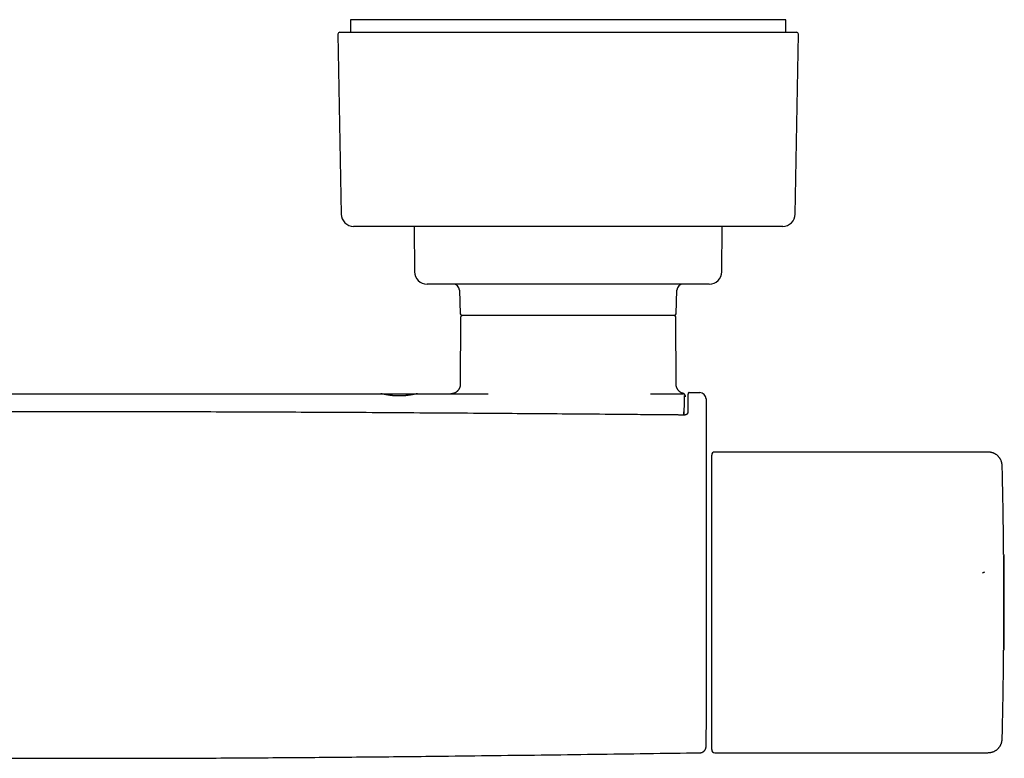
# Model space of a CAD drawing. Header units: millimetres. Extents: x 7 to 737, y 12 to 367.
# Tile 5 of 14: x 292 to 449, y 121 to 239. Entities that reach past the tile are written whole.
import ezdxf

# ---------------------------------------------------------------- set-up
doc = ezdxf.new("R2010")
doc.units = ezdxf.units.MM

msp = doc.modelspace()

# ---------------------------------------------------------------- linework, layer by layer
at = {"color": 7, "linetype": 'Continuous', "lineweight": 30}
for p, q in [((344.65, 238.99), (344.65, 236.99)), ((414.15, 238.99), (344.65, 238.99)), ((414.15, 236.99), (414.15, 238.99)), ((342.66, 236.68), (343.16, 207.95)), ((342.96, 236.99), (415.83, 236.99)), ((415.63, 207.95), (416.13, 236.68)), ((413.63, 205.99), (345.16, 205.99)), ((354.82, 205.99), (354.88, 198.74)), ((403.91, 198.74), (403.98, 205.99)), ((401.91, 196.76), (356.88, 196.76)), ((362.04, 195.8), (362.17, 192.05)), ((396.62, 192.05), (396.75, 195.8)), ((396.32, 191.76), (362.47, 191.76)), ((362.22, 191.46), (362.16, 180.75)), ((396.63, 180.75), (396.57, 191.46)), ((349.48, 179.26), (355.32, 179.26)), ((392.55, 179.26), (397.65, 179.26)), ((397.65, 179.26), (397.71, 179.26)), ((397.71, 179.26), (397.72, 179.26)), ((397.72, 179.26), (397.72, 179.26)), ((398.72, 179.46), (398.72, 179.45)), ((398.72, 179.46), (400.4, 179.46)), ((397.86, 175.89), (397.9, 176.9)), ((397.86, 175.87), (397.86, 175.89)), ((397.86, 175.89), (397.86, 175.89)), ((446.11, 169.96), (402.8, 169.96)), ((402.3, 122.46), (402.3, 169.46)), ((448.9, 153.46), (448.89, 153.46)), ((448.9, 138.46), (448.9, 153.46)), ((448.89, 138.46), (448.9, 138.46)), ((448.67, 124.46), (448.67, 124.46)), ((402.8, 121.96), (446.11, 121.96))]:
    msp.add_line(p, q, dxfattribs=at)
at = {"color": 7, "linetype": 'Continuous', "lineweight": 30, "flags": 128}
msp.add_lwpolyline([(445.82, 150.79), (445.81, 150.78), (445.75, 150.75), (445.68, 150.72), (445.62, 150.69), (445.56, 150.66), (445.5, 150.63)], dxfattribs=at)
at = {"color": 7, "linetype": 'Continuous', "lineweight": 30}
for centre, radius, start, end in [((342.96, 236.69), 0.3, 90, 181), ((415.83, 236.69), 0.3, 359, 90), ((345.16, 207.99), 2, 181, 270), ((413.63, 207.99), 2, 270, 359), ((356.88, 198.76), 2, 180.5, 270), ((401.91, 198.76), 2, 270, 359.5), ((361.04, 195.76), 1, 2, 90), ((397.75, 195.76), 1, 90, 178), ((362.47, 192.06), 0.3, 182, 270), ((362.52, 191.46), 0.3, 90, 179.7), ((396.27, 191.46), 0.3, 0.3, 90), ((396.32, 192.06), 0.3, 270, 358), ((400.4, 178.46), 1, 0, 90), ((402.8, 169.46), 0.5, 90, 180), ((-451.08, 145.96), 900, 0.48696, 1.36881), ((148.99, 145.96), 300, 358.5675, 1.4325), ((-451.08, 145.96), 900, 358.63109, 359.513), ((402.8, 122.46), 0.5, 180, 270)]:
    msp.add_arc(centre, radius, start, end, dxfattribs=at)
for points, knots in [([(362.16, 180.75), (362.16, 180.73), (362.16, 180.69), (362.16, 180.62), (362.15, 180.57), (362.15, 180.53), (362.14, 180.5), (362.13, 180.46), (362.13, 180.43), (362.12, 180.38), (362.1, 180.31), (362.06, 180.22), (362.03, 180.13), (361.98, 180.04), (361.92, 179.94), (361.86, 179.85), (361.79, 179.76), (361.71, 179.68), (361.63, 179.61), (361.54, 179.54), (361.45, 179.48), (361.35, 179.43), (361.26, 179.38), (361.17, 179.35), (361.08, 179.32), (361, 179.3), (360.95, 179.29), (360.91, 179.28), (360.87, 179.27), (360.83, 179.27), (360.78, 179.26), (360.72, 179.26), (360.69, 179.26), (360.66, 179.26)], [0, 0, 0, 0, 0.0296972, 0.055686, 0.0777609, 0.0957569, 0.1101722, 0.1242947, 0.1386172, 0.153139, 0.1924136, 0.2317297, 0.2710586, 0.3182475, 0.3654428, 0.4126492, 0.4598544, 0.5070568, 0.5542629, 0.6014716, 0.64867, 0.695863, 0.7430559, 0.782379, 0.8216909, 0.8610055, 0.8778966, 0.8950682, 0.9125368, 0.930287, 0.9500189, 0.9732894, 1, 1, 1, 1]), ([(397.79, 179.3), (397.77, 179.3), (397.71, 179.32), (397.63, 179.35), (397.54, 179.38), (397.44, 179.43), (397.35, 179.48), (397.25, 179.54), (397.17, 179.61), (397.08, 179.68), (397.01, 179.76), (396.94, 179.85), (396.87, 179.94), (396.81, 180.04), (396.77, 180.13), (396.73, 180.22), (396.7, 180.31), (396.68, 180.38), (396.67, 180.43), (396.66, 180.46), (396.65, 180.5), (396.65, 180.53), (396.64, 180.57), (396.64, 180.62), (396.63, 180.69), (396.63, 180.73), (396.63, 180.75)], [0, 0, 0, 0, 0.038621, 0.084615, 0.130623, 0.185839, 0.241055, 0.296277, 0.351512, 0.406743, 0.46197, 0.5172, 0.572431, 0.62765, 0.682861, 0.728876, 0.774876, 0.820827, 0.837817, 0.854575, 0.871098, 0.887964, 0.909019, 0.934847, 0.965254, 1, 1, 1, 1]), ([(259.32, 179.26), (261.42, 179.26), (265.63, 179.26), (271.94, 179.26), (278.25, 179.26), (284.11, 179.26), (289.52, 179.26), (294.48, 179.26), (299.44, 179.26), (302.74, 179.26), (304.4, 179.26)], [0, 0, 0, 0, 0.14, 0.279999, 0.419998, 0.559997, 0.669997, 0.779997, 0.889998, 1, 1, 1, 1]), ([(304.4, 179.26), (306.5, 179.26), (310.71, 179.26), (317.02, 179.26), (323.33, 179.26), (329.74, 179.26), (336.25, 179.26), (342.86, 179.26), (347.27, 179.26), (349.47, 179.26)], [0, 0, 0, 0, 0.140002, 0.280003, 0.420003, 0.560002, 0.706668, 0.853334, 1, 1, 1, 1]), ([(355.33, 179.26), (355.32, 179.26), (355.3, 179.26), (355.27, 179.26), (355.22, 179.25), (355.17, 179.24), (355.11, 179.23), (355.04, 179.22), (354.99, 179.21), (354.95, 179.2), (354.94, 179.2), (354.93, 179.2), (354.93, 179.2), (354.92, 179.2), (354.91, 179.19), (354.89, 179.19), (354.86, 179.19), (354.83, 179.18), (354.79, 179.17), (354.74, 179.16), (354.68, 179.15), (354.6, 179.13), (354.51, 179.12), (354.41, 179.1), (354.31, 179.08), (354.22, 179.07), (354.14, 179.05), (354.06, 179.04), (353.99, 179.03), (353.91, 179.02), (353.84, 179.01), (353.76, 179), (353.68, 178.99), (353.59, 178.97), (353.51, 178.96), (353.44, 178.96), (353.4, 178.95), (353.37, 178.95), (353.34, 178.95), (353.31, 178.95), (353.28, 178.94), (353.21, 178.94), (353.12, 178.93), (352.99, 178.92), (352.86, 178.92), (352.72, 178.91), (352.57, 178.91), (352.42, 178.91), (352.27, 178.91), (352.1, 178.91), (351.93, 178.92), (351.77, 178.93), (351.6, 178.94), (351.48, 178.95), (351.41, 178.96), (351.39, 178.96), (351.38, 178.96), (351.36, 178.96), (351.34, 178.97), (351.32, 178.97), (351.29, 178.97), (351.25, 178.98), (351.17, 178.99), (351.08, 179), (350.98, 179.01), (350.87, 179.03), (350.76, 179.04), (350.65, 179.06), (350.55, 179.08), (350.45, 179.1), (350.36, 179.11), (350.28, 179.13), (350.2, 179.14), (350.14, 179.15), (350.07, 179.17), (350.01, 179.18), (349.96, 179.19), (349.91, 179.2), (349.87, 179.2), (349.85, 179.21), (349.84, 179.21), (349.82, 179.21), (349.81, 179.22), (349.8, 179.22), (349.78, 179.22), (349.75, 179.23), (349.7, 179.23), (349.65, 179.24), (349.6, 179.25), (349.55, 179.26), (349.51, 179.26), (349.49, 179.26), (349.47, 179.26)], [0, 0, 0, 0, 0.01651, 0.03347, 0.050883, 0.068754, 0.087086, 0.105882, 0.125146, 0.127147, 0.129206, 0.131324, 0.133501, 0.135735, 0.138028, 0.140379, 0.147146, 0.154355, 0.163512, 0.173294, 0.183703, 0.198623, 0.214665, 0.231831, 0.250118, 0.262769, 0.274959, 0.286689, 0.297958, 0.308767, 0.319115, 0.329004, 0.341848, 0.353823, 0.364929, 0.375166, 0.379001, 0.382825, 0.386639, 0.390441, 0.394233, 0.398014, 0.415691, 0.431274, 0.446671, 0.464758, 0.482587, 0.500162, 0.519909, 0.540077, 0.560671, 0.581696, 0.603159, 0.625062, 0.627282, 0.629549, 0.631864, 0.634225, 0.636633, 0.639089, 0.641591, 0.648716, 0.656196, 0.67044, 0.685819, 0.70051, 0.716108, 0.732611, 0.750021, 0.765548, 0.78028, 0.794218, 0.807362, 0.819711, 0.831266, 0.843864, 0.855359, 0.865751, 0.875041, 0.878434, 0.881814, 0.88518, 0.888533, 0.891872, 0.895198, 0.898511, 0.916488, 0.9322, 0.947592, 0.965504, 0.982972, 1, 1, 1, 1]), ([(355.33, 179.26), (357.44, 179.26), (361.19, 179.26), (364.95, 179.26), (366.6, 179.26)], [0, 0, 0, 0, 0.559999, 1, 1, 1, 1]), ([(398, 179.11), (398, 179.11), (398, 179.11), (398, 179.11), (398, 179.11), (397.99, 179.11), (397.99, 179.11), (397.99, 179.12), (397.99, 179.12), (397.99, 179.12), (397.99, 179.12), (397.99, 179.13), (397.99, 179.13), (397.99, 179.13), (397.99, 179.13), (397.99, 179.14), (397.98, 179.14), (397.98, 179.15), (397.97, 179.16), (397.97, 179.17), (397.95, 179.19), (397.95, 179.2), (397.94, 179.21), (397.93, 179.22), (397.92, 179.23), (397.92, 179.23), (397.91, 179.24), (397.91, 179.24), (397.9, 179.24), (397.9, 179.25), (397.89, 179.26), (397.87, 179.27), (397.85, 179.28), (397.82, 179.29), (397.8, 179.3), (397.79, 179.3)], [0, 0, 0, 0, 0.012481, 0.061786, 0.109705, 0.15548, 0.199108, 0.240589, 0.294117, 0.343582, 0.388983, 0.430318, 0.466321, 0.498544, 0.526987, 0.551759, 0.575567, 0.599585, 0.657074, 0.715883, 0.749926, 0.782799, 0.811769, 0.836812, 0.844291, 0.851338, 0.857955, 0.864143, 0.871076, 0.880871, 0.89646, 0.916214, 0.940096, 0.968051, 1, 1, 1, 1]), ([(398.72, 179.46), (398.71, 179.46), (398.68, 179.45), (398.65, 179.44), (398.63, 179.44), (398.61, 179.43), (398.6, 179.42), (398.58, 179.4), (398.56, 179.38), (398.55, 179.36), (398.54, 179.35), (398.54, 179.34), (398.53, 179.33), (398.53, 179.32), (398.53, 179.31), (398.53, 179.3), (398.52, 179.29), (398.52, 179.29), (398.52, 179.28), (398.52, 179.26), (398.52, 179.24), (398.52, 179.22), (398.51, 179.2), (398.51, 179.17), (398.51, 179.14), (398.51, 179.11), (398.51, 179.08), (398.51, 179.05), (398.51, 179), (398.51, 178.94), (398.5, 178.87), (398.5, 178.78), (398.5, 178.7), (398.5, 178.6), (398.5, 178.51), (398.49, 178.41), (398.49, 178.31), (398.49, 178.2), (398.49, 178.09), (398.49, 177.98), (398.49, 177.89), (398.48, 177.82), (398.48, 177.78), (398.48, 177.74), (398.48, 177.7), (398.48, 177.65), (398.48, 177.6), (398.48, 177.55), (398.48, 177.49), (398.48, 177.42), (398.48, 177.35), (398.48, 177.27), (398.48, 177.19), (398.47, 177.1), (398.47, 177), (398.47, 176.89), (398.47, 176.78), (398.47, 176.66), (398.47, 176.53), (398.47, 176.39), (398.47, 176.3), (398.47, 176.25)], [0, 0, 0, 0, 0.00583, 0.010736, 0.013379, 0.015674, 0.018066, 0.021863, 0.025893, 0.029398, 0.031761, 0.033131, 0.035146, 0.03763, 0.042403, 0.048448, 0.055801, 0.064482, 0.074501, 0.095501, 0.115783, 0.138983, 0.161164, 0.182334, 0.203903, 0.224505, 0.244837, 0.264968, 0.2849, 0.319998, 0.354517, 0.388917, 0.423314, 0.457714, 0.488527, 0.519335, 0.550142, 0.580951, 0.611483, 0.640868, 0.669044, 0.679051, 0.688896, 0.698579, 0.708135, 0.718509, 0.730131, 0.742234, 0.755449, 0.769778, 0.785224, 0.80179, 0.819477, 0.83829, 0.858233, 0.879311, 0.901529, 0.924467, 0.948519, 0.973693, 1, 1, 1, 1]), ([(397.92, 178.99), (397.92, 178.99), (397.92, 178.99), (397.92, 178.97), (397.91, 178.94), (397.91, 178.9), (397.91, 178.85), (397.91, 178.79), (397.91, 178.72), (397.9, 178.64), (397.9, 178.54), (397.9, 178.44), (397.9, 178.33), (397.89, 178.2), (397.89, 178.07), (397.89, 177.93), (397.89, 177.77), (397.88, 177.61), (397.88, 177.44), (397.88, 177.26), (397.88, 177.07), (397.87, 176.87), (397.87, 176.66), (397.87, 176.45), (397.87, 176.23), (397.86, 176.08), (397.86, 176)], [0, 0, 0, 0, 0.041814, 0.083533, 0.125219, 0.166932, 0.208733, 0.250683, 0.292339, 0.33386, 0.375305, 0.416734, 0.458206, 0.499781, 0.541301, 0.582765, 0.624233, 0.665763, 0.707417, 0.749254, 0.79127, 0.833115, 0.874849, 0.916534, 0.958231, 1, 1, 1, 1]), ([(398.09, 178.78), (398.09, 178.78), (398.09, 178.81), (398.09, 178.84), (398.09, 178.89), (398.09, 178.93), (398.09, 178.96), (398.09, 178.98), (398.09, 178.99), (398.09, 178.99), (398.08, 179), (398.08, 179.01), (398.08, 179.02), (398.08, 179.03), (398.08, 179.04), (398.08, 179.05), (398.07, 179.06), (398.07, 179.06)], [0, 0, 0, 0, 0.002609, 0.1707784, 0.3411787, 0.5079684, 0.6710473, 0.7106759, 0.7500894, 0.7892899, 0.8282795, 0.8670603, 0.9056345, 0.9414465, 0.9725085, 0.9985224, 1, 1, 1, 1]), ([(401.4, 178.46), (401.4, 178.46), (401.4, 178.46), (401.4, 178.44), (401.4, 178.41), (401.4, 178.37), (401.4, 178.32), (401.4, 178.25), (401.4, 178.18), (401.4, 178.1), (401.4, 178.01), (401.4, 177.91), (401.4, 177.8), (401.4, 177.68), (401.4, 177.56), (401.4, 177.42), (401.4, 177.27), (401.4, 177.12), (401.4, 176.96), (401.4, 176.79), (401.4, 176.61), (401.4, 176.43), (401.4, 176.24), (401.4, 176.04), (401.4, 175.83), (401.4, 175.62), (401.4, 175.4), (401.4, 175.18), (401.4, 174.95), (401.4, 174.72), (401.4, 174.48), (401.4, 174.24), (401.4, 173.99), (401.4, 173.74), (401.4, 173.48), (401.4, 173.22), (401.4, 172.95), (401.4, 172.78), (401.4, 172.69)], [0, 0, 0, 0, 0.0295, 0.05892, 0.088274, 0.117573, 0.146826, 0.176044, 0.203568, 0.231075, 0.258573, 0.286068, 0.313567, 0.341077, 0.368605, 0.396158, 0.423745, 0.451373, 0.478558, 0.505797, 0.533014, 0.560178, 0.58779, 0.615364, 0.642909, 0.670433, 0.697941, 0.724951, 0.75196, 0.778974, 0.805999, 0.833595, 0.861216, 0.888871, 0.916568, 0.944315, 0.972122, 1, 1, 1, 1]), ([(397.97, 175.87), (397.88, 175.87), (397.73, 175.87), (397.49, 175.87), (397.27, 175.87), (397.05, 175.87), (396.85, 175.88), (396.65, 175.88), (396.47, 175.88), (396.29, 175.88), (396.12, 175.88), (395.96, 175.88), (395.81, 175.89), (395.66, 175.89), (395.53, 175.89), (395.37, 175.89), (395.17, 175.89), (394.93, 175.89), (394.69, 175.89), (394.45, 175.9), (394.1, 175.9), (393.64, 175.9), (393.08, 175.91), (392.52, 175.91), (390.81, 175.93), (386.91, 175.96), (381.07, 176.01), (374.43, 176.06), (367.65, 176.11), (360.46, 176.16), (352.86, 176.21), (345.54, 176.26), (338.49, 176.29), (331.71, 176.32), (324.92, 176.35), (318.14, 176.36), (311.36, 176.37), (304.68, 176.38), (298.11, 176.38), (291.63, 176.37), (285.16, 176.35), (278.69, 176.33), (272.21, 176.3), (265.74, 176.27), (259.27, 176.23), (252.42, 176.19), (245.2, 176.14), (237.6, 176.09), (229.2, 176.02), (222.59, 175.97), (217.78, 175.93), (216.22, 175.91), (215.31, 175.9), (215.05, 175.9), (214.8, 175.9), (214.6, 175.9), (214.46, 175.9), (214.37, 175.9), (214.27, 175.9), (214.18, 175.9), (214.08, 175.89), (213.97, 175.89), (213.85, 175.89), (213.72, 175.89), (213.58, 175.89), (213.43, 175.89), (213.28, 175.89), (213.11, 175.89), (212.93, 175.88), (212.74, 175.88), (212.55, 175.88), (212.34, 175.88), (212.12, 175.88), (211.88, 175.88), (211.63, 175.87), (211.37, 175.87), (211.1, 175.87), (210.92, 175.87), (210.83, 175.87)], [0, 0, 0, 0, 0.0013012, 0.0025505, 0.0037478, 0.0048932, 0.0059866, 0.007028, 0.0080175, 0.0089549, 0.0098813, 0.0107506, 0.0115628, 0.012318, 0.0130161, 0.0136571, 0.0149286, 0.0162085, 0.017502, 0.018809, 0.0201295, 0.023116, 0.0261095, 0.0291031, 0.0320966, 0.0534788, 0.091661, 0.1257524, 0.1598438, 0.200429, 0.2410144, 0.2815999, 0.3178371, 0.3540744, 0.3903116, 0.4265487, 0.4627856, 0.4990229, 0.5336135, 0.5682032, 0.6027932, 0.6373832, 0.6719733, 0.7065634, 0.7411534, 0.7757433, 0.8163286, 0.8569137, 0.8974987, 0.9510708, 0.9628567, 0.9746426, 0.9760721, 0.9774591, 0.9788034, 0.9801052, 0.980605, 0.9810982, 0.9815849, 0.9820738, 0.9826084, 0.9831947, 0.9838325, 0.9845219, 0.9852629, 0.9860554, 0.9868995, 0.9877952, 0.9887425, 0.9897413, 0.9907917, 0.9918936, 0.9931033, 0.9943695, 0.9956923, 0.9970717, 0.9985076, 1, 1, 1, 1]), ([(397.9, 176.9), (397.9, 176.91), (397.9, 176.92), (397.9, 176.93), (397.9, 176.95), (397.9, 176.95), (397.9, 176.96)], [0, 0, 0, 0, 0.190228, 0.48551, 0.759039, 1, 1, 1, 1]), ([(398.47, 176.25), (398.46, 176.24), (398.46, 176.22), (398.46, 176.19), (398.45, 176.17), (398.45, 176.15), (398.44, 176.14), (398.44, 176.13), (398.44, 176.12), (398.43, 176.11), (398.42, 176.09), (398.41, 176.07), (398.39, 176.05), (398.36, 176.02), (398.34, 176), (398.32, 175.98), (398.31, 175.97), (398.3, 175.96), (398.29, 175.96), (398.29, 175.96), (398.28, 175.95), (398.26, 175.94), (398.24, 175.93), (398.21, 175.92), (398.17, 175.9), (398.13, 175.89), (398.08, 175.88), (398.02, 175.87), (397.99, 175.87), (397.97, 175.87)], [0, 0, 0, 0, 0.0569826, 0.1044584, 0.1427503, 0.1720804, 0.1926054, 0.2092126, 0.2289276, 0.2541021, 0.288411, 0.3276874, 0.3711522, 0.4318116, 0.4849788, 0.5138606, 0.5357874, 0.5509158, 0.5580818, 0.5659823, 0.5799354, 0.6001919, 0.6371799, 0.6857469, 0.7460755, 0.7991702, 0.8590924, 0.9259697, 1, 1, 1, 1]), ([(401.4, 172.69), (401.4, 172.22), (401.4, 171.29), (401.4, 169.89), (401.4, 168.48), (401.4, 167.08), (401.4, 165.68), (401.4, 164.27), (401.4, 162.9), (401.4, 161.58), (401.4, 160.28), (401.4, 158.99), (401.4, 157.7), (401.4, 156.4), (401.4, 155.06), (401.4, 153.66), (401.4, 152.21), (401.4, 151.01), (401.4, 150.07), (401.4, 149.38), (401.4, 148.69), (401.4, 148.01), (401.4, 147.39), (401.4, 146.83), (401.4, 146.34), (401.4, 145.85), (401.4, 145.37), (401.4, 144.88), (401.4, 144.39), (401.4, 143.92), (401.4, 143.47), (401.4, 143.03), (401.4, 142.59), (401.4, 142.15), (401.4, 141.71), (401.4, 141.27), (401.4, 140.83), (401.4, 140.38), (401.4, 139.94), (401.4, 139.49), (401.4, 139.05), (401.4, 138.63), (401.4, 138.21), (401.4, 137.8), (401.4, 137.4), (401.4, 137), (401.4, 136.59), (401.4, 136.16), (401.4, 135.73), (401.4, 135.3), (401.4, 134.87), (401.4, 134.45), (401.4, 134.03), (401.4, 133.62), (401.4, 133.22), (401.4, 132.82), (401.4, 132.42), (401.4, 132.03), (401.4, 131.65), (401.4, 131.27), (401.4, 130.9), (401.4, 130.54), (401.4, 130.18), (401.4, 129.82), (401.4, 129.46), (401.4, 129.11), (401.4, 128.77), (401.4, 128.44), (401.4, 128.12), (401.4, 127.83), (401.4, 127.55), (401.4, 127.28), (401.4, 127.01), (401.4, 126.76), (401.4, 126.51), (401.4, 126.28), (401.4, 126.06), (401.4, 125.85), (401.4, 125.71), (401.4, 125.64), (401.4, 125.64)], [0, 0, 0, 0, 0.027415, 0.054818, 0.082211, 0.109596, 0.136975, 0.164347, 0.191715, 0.2168, 0.241883, 0.266966, 0.29205, 0.317136, 0.342225, 0.370328, 0.398439, 0.426557, 0.439816, 0.453078, 0.466344, 0.47962, 0.492888, 0.502351, 0.511796, 0.521221, 0.530623, 0.540003, 0.549367, 0.558721, 0.56729, 0.575857, 0.584425, 0.592997, 0.601576, 0.610166, 0.619026, 0.627887, 0.636748, 0.645609, 0.654472, 0.663335, 0.671693, 0.680052, 0.688412, 0.696773, 0.705135, 0.714468, 0.723803, 0.733138, 0.742474, 0.751811, 0.761148, 0.770485, 0.779822, 0.789158, 0.798494, 0.807829, 0.817164, 0.826498, 0.83583, 0.845162, 0.854492, 0.864266, 0.874039, 0.883811, 0.893582, 0.903353, 0.913125, 0.921989, 0.930852, 0.939714, 0.948577, 0.95744, 0.966303, 0.97466, 0.983017, 0.991376, 0.999734, 1, 1, 1, 1]), ([(448.67, 167.46), (448.67, 167.5), (448.66, 167.58), (448.66, 167.71), (448.65, 167.83), (448.64, 167.94), (448.63, 168.04), (448.61, 168.13), (448.6, 168.21), (448.58, 168.28), (448.56, 168.34), (448.55, 168.4), (448.53, 168.45), (448.51, 168.51), (448.48, 168.59), (448.44, 168.69), (448.37, 168.82), (448.3, 168.94), (448.22, 169.05), (448.13, 169.16), (448.04, 169.27), (447.94, 169.37), (447.83, 169.46), (447.72, 169.55), (447.6, 169.62), (447.49, 169.69), (447.39, 169.74), (447.32, 169.77), (447.27, 169.79), (447.22, 169.81), (447.16, 169.83), (447.1, 169.85), (447.02, 169.87), (446.94, 169.89), (446.85, 169.91), (446.74, 169.93), (446.63, 169.94), (446.51, 169.95), (446.38, 169.96), (446.25, 169.96), (446.15, 169.96), (446.11, 169.96)], [0, 0, 0, 0, 0.029211, 0.061424, 0.091253, 0.118701, 0.143758, 0.166404, 0.186615, 0.202982, 0.217497, 0.231799, 0.246211, 0.260735, 0.275372, 0.309056, 0.343309, 0.377797, 0.412361, 0.446951, 0.481528, 0.516159, 0.550801, 0.58539, 0.619548, 0.652334, 0.68368, 0.696675, 0.709407, 0.7223, 0.737161, 0.754175, 0.773313, 0.794548, 0.817849, 0.84319, 0.870548, 0.899906, 0.931258, 0.964611, 1, 1, 1, 1]), ([(448.89, 153.61), (448.89, 153.61), (448.89, 153.61), (448.89, 153.6), (448.89, 153.59), (448.89, 153.57), (448.89, 153.55), (448.89, 153.52), (448.89, 153.49), (448.89, 153.44), (448.89, 153.4), (448.89, 153.34), (448.89, 153.28), (448.89, 153.21), (448.89, 153.14), (448.89, 153.06), (448.89, 152.98), (448.89, 152.9), (448.89, 152.8), (448.89, 152.71), (448.89, 152.6), (448.89, 152.49), (448.89, 152.38), (448.89, 152.26), (448.89, 152.13), (448.89, 152), (448.89, 151.86), (448.89, 151.72), (448.89, 151.58), (448.89, 151.44), (448.89, 151.29), (448.89, 151.13), (448.89, 150.97), (448.89, 150.81), (448.89, 150.64), (448.89, 150.47), (448.89, 150.29), (448.89, 150.11), (448.89, 149.92), (448.89, 149.73), (448.89, 149.55), (448.89, 149.36), (448.89, 149.17), (448.89, 148.97), (448.89, 148.78), (448.89, 148.58), (448.89, 148.37), (448.89, 148.17), (448.89, 147.96), (448.89, 147.74), (448.89, 147.53), (448.89, 147.32), (448.89, 147.11), (448.89, 146.9), (448.89, 146.69), (448.89, 146.48), (448.89, 146.26), (448.89, 146.05), (448.89, 145.83), (448.89, 145.62), (448.89, 145.4), (448.89, 145.18), (448.89, 144.96), (448.89, 144.75), (448.89, 144.54), (448.89, 144.33), (448.89, 144.13), (448.89, 143.92), (448.89, 143.72), (448.89, 143.51), (448.89, 143.31), (448.89, 143.11), (448.89, 142.9), (448.89, 142.71), (448.89, 142.51), (448.89, 142.32), (448.89, 142.13), (448.89, 141.95), (448.89, 141.77), (448.89, 141.59), (448.89, 141.42), (448.89, 141.25), (448.89, 141.08), (448.89, 140.92), (448.89, 140.76), (448.89, 140.6), (448.89, 140.44), (448.89, 140.3), (448.89, 140.15), (448.89, 140.02), (448.89, 139.89), (448.89, 139.76), (448.89, 139.64), (448.89, 139.52), (448.89, 139.41), (448.89, 139.3), (448.89, 139.19), (448.89, 139.09), (448.89, 139), (448.89, 138.91), (448.89, 138.83), (448.89, 138.76), (448.89, 138.69), (448.89, 138.63), (448.89, 138.57), (448.89, 138.52), (448.89, 138.47), (448.89, 138.43), (448.89, 138.39), (448.89, 138.36), (448.89, 138.34), (448.89, 138.32), (448.89, 138.31), (448.89, 138.31), (448.89, 138.31), (448.89, 138.31)], [0, 0, 0, 0, 0.004638, 0.013748, 0.022538, 0.031329, 0.040119, 0.04897, 0.057822, 0.066673, 0.075716, 0.084761, 0.093805, 0.102915, 0.112026, 0.121136, 0.129926, 0.138717, 0.147507, 0.156358, 0.16521, 0.174061, 0.183104, 0.192149, 0.201193, 0.210302, 0.219414, 0.228524, 0.237314, 0.246105, 0.254895, 0.263746, 0.272598, 0.281449, 0.290492, 0.299537, 0.308581, 0.31769, 0.326802, 0.335912, 0.344702, 0.353493, 0.362283, 0.371133, 0.379986, 0.388837, 0.39788, 0.406925, 0.415968, 0.425078, 0.43419, 0.4433, 0.452089, 0.460881, 0.469671, 0.478521, 0.487374, 0.496225, 0.505268, 0.514313, 0.523356, 0.532466, 0.541578, 0.550688, 0.559477, 0.568269, 0.577058, 0.585909, 0.594762, 0.603612, 0.612656, 0.621701, 0.630744, 0.639854, 0.648966, 0.658076, 0.666865, 0.675657, 0.684446, 0.693297, 0.70215, 0.711, 0.720044, 0.729089, 0.738132, 0.747242, 0.756354, 0.765463, 0.774253, 0.783045, 0.791834, 0.800685, 0.809537, 0.818388, 0.827432, 0.836477, 0.84552, 0.85463, 0.863742, 0.872851, 0.881641, 0.890432, 0.899222, 0.908073, 0.916925, 0.925776, 0.934819, 0.943865, 0.952908, 0.962018, 0.971129, 0.980239, 0.989029, 0.99782, 1, 1, 1, 1]), ([(400.41, 121.95), (400.44, 121.95), (400.49, 121.95), (400.56, 121.96), (400.63, 121.97), (400.7, 121.99), (400.76, 122.01), (400.82, 122.04), (400.88, 122.07), (400.93, 122.1), (400.98, 122.14), (401.03, 122.17), (401.07, 122.21), (401.12, 122.25), (401.17, 122.31), (401.22, 122.38), (401.27, 122.45), (401.3, 122.52), (401.33, 122.6), (401.36, 122.67), (401.38, 122.73), (401.38, 122.79), (401.39, 122.82), (401.39, 122.84), (401.39, 122.86), (401.39, 122.88), (401.4, 122.89), (401.4, 122.89), (401.4, 122.89), (401.4, 122.89), (401.4, 122.9), (401.4, 122.9), (401.4, 122.9), (401.4, 122.9), (401.4, 122.91), (401.4, 122.91), (401.4, 122.92), (401.4, 122.92), (401.4, 122.93), (401.4, 122.93), (401.4, 122.93), (401.4, 122.94), (401.4, 122.94), (401.4, 122.94), (401.4, 122.95), (401.4, 122.95), (401.4, 122.96), (401.4, 122.98), (401.4, 123.01), (401.4, 123.05), (401.4, 123.09), (401.4, 123.14), (401.4, 123.2), (401.4, 123.26), (401.4, 123.34), (401.4, 123.42), (401.4, 123.51), (401.4, 123.61), (401.4, 123.71), (401.4, 123.82), (401.4, 123.94), (401.4, 124.06), (401.4, 124.19), (401.4, 124.3), (401.4, 124.4), (401.4, 124.47), (401.4, 124.55), (401.4, 124.62), (401.4, 124.7), (401.4, 124.77), (401.4, 124.84), (401.4, 124.92), (401.4, 125.02), (401.4, 125.11), (401.4, 125.22), (401.4, 125.33), (401.4, 125.46), (401.4, 125.56), (401.4, 125.62), (401.4, 125.63)], [0, 0, 0, 0, 0.00593, 0.01172, 0.017338, 0.022753, 0.027937, 0.032865, 0.038413, 0.043535, 0.048207, 0.052414, 0.056159, 0.062268, 0.06852, 0.074895, 0.08137, 0.087916, 0.094236, 0.10014, 0.105632, 0.110799, 0.112338, 0.113874, 0.115406, 0.116807, 0.117714, 0.118023, 0.118102, 0.11814, 0.118277, 0.118436, 0.11863, 0.119142, 0.11984, 0.121823, 0.124611, 0.128212, 0.132362, 0.137241, 0.14285, 0.149189, 0.156258, 0.163912, 0.172268, 0.181329, 0.191089, 0.226713, 0.26182, 0.292741, 0.323271, 0.35342, 0.383195, 0.418165, 0.45264, 0.486656, 0.520226, 0.553434, 0.586263, 0.61928, 0.651863, 0.683992, 0.715651, 0.746825, 0.763768, 0.780572, 0.797239, 0.813845, 0.827471, 0.841794, 0.856816, 0.872537, 0.890299, 0.908878, 0.928276, 0.948495, 0.969538, 0.991408, 1, 1, 1, 1]), ([(446.11, 121.96), (446.15, 121.96), (446.24, 121.96), (446.38, 121.96), (446.5, 121.97), (446.61, 121.98), (446.71, 121.99), (446.8, 122), (446.88, 122.02), (446.95, 122.03), (447.01, 122.05), (447.07, 122.06), (447.12, 122.08), (447.18, 122.1), (447.26, 122.13), (447.36, 122.17), (447.49, 122.23), (447.61, 122.3), (447.73, 122.38), (447.84, 122.47), (447.95, 122.56), (448.05, 122.66), (448.14, 122.77), (448.23, 122.88), (448.31, 122.99), (448.37, 123.11), (448.42, 123.2), (448.45, 123.27), (448.47, 123.32), (448.5, 123.37), (448.52, 123.43), (448.54, 123.49), (448.56, 123.57), (448.58, 123.65), (448.6, 123.75), (448.62, 123.85), (448.64, 123.96), (448.65, 124.08), (448.66, 124.2), (448.66, 124.33), (448.67, 124.42), (448.67, 124.46)], [0, 0, 0, 0, 0.034612, 0.066824, 0.096662, 0.124127, 0.149206, 0.171877, 0.192114, 0.208502, 0.223026, 0.237331, 0.251747, 0.266276, 0.280919, 0.314619, 0.348889, 0.383397, 0.417981, 0.452588, 0.487179, 0.521821, 0.556473, 0.591069, 0.62524, 0.658037, 0.68939, 0.702388, 0.715122, 0.728004, 0.742844, 0.759839, 0.778961, 0.800183, 0.823474, 0.84881, 0.876168, 0.905534, 0.936901, 0.97028, 1, 1, 1, 1]), ([(208.38, 121.95), (210.94, 121.91), (216.06, 121.84), (223.75, 121.73), (231.43, 121.63), (239.11, 121.53), (246.79, 121.44), (254.47, 121.36), (261.6, 121.28), (268.19, 121.22), (274.22, 121.18), (280.26, 121.14), (286.29, 121.1), (292.33, 121.08), (298.36, 121.06), (304.39, 121.06), (310.42, 121.06), (316.44, 121.08), (322.46, 121.1), (328.49, 121.14), (334.47, 121.18), (340.42, 121.22), (346.34, 121.28), (352.25, 121.33), (359.01, 121.41), (366.61, 121.5), (375.06, 121.6), (383.51, 121.71), (391.96, 121.83), (397.59, 121.91), (400.41, 121.95)], [0, 0, 0, 0, 0.0400018, 0.0800035, 0.120005, 0.1600062, 0.2000071, 0.2400075, 0.2800075, 0.3114357, 0.3428637, 0.3742913, 0.4057187, 0.437146, 0.468573, 0.5, 0.5313584, 0.5627169, 0.5940755, 0.6254344, 0.6567935, 0.6875929, 0.7183925, 0.7491925, 0.7799927, 0.8239934, 0.8679946, 0.9119962, 0.955998, 1, 1, 1, 1])]:
    msp.add_open_spline(points, degree=3, knots=knots, dxfattribs=at)

doc.saveas('drawing.dxf')
